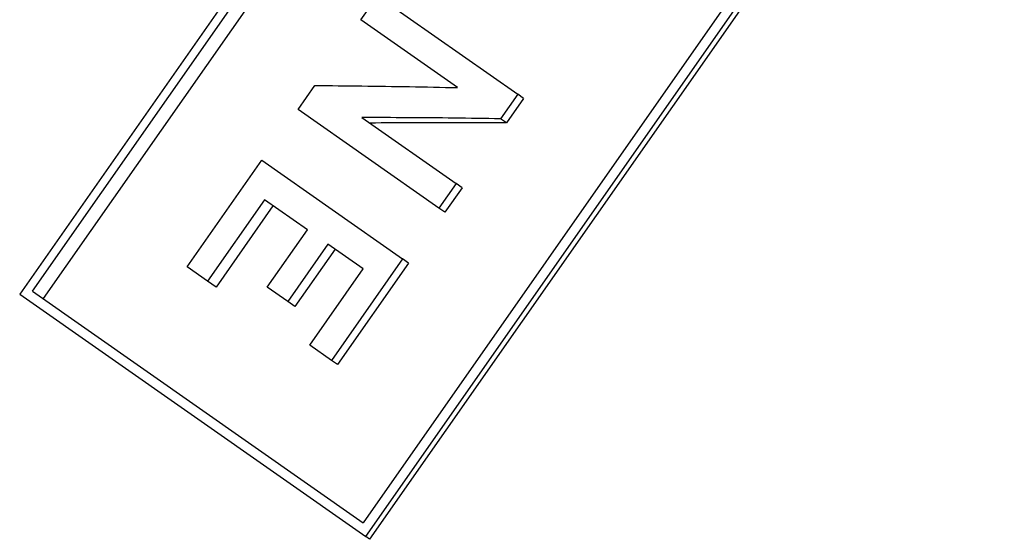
# Model space of a CAD drawing. Header units: millimetres. Extents: x -35 to 3561, y -10 to 463.
# Tile 5 of 24: x 197 to 217, y 227 to 237. Entities that reach past the tile are written whole.
import ezdxf

# ---------------------------------------------------------------- set-up
doc = ezdxf.new("R2010")
doc.units = ezdxf.units.MM
doc.layers.add('DETAIL', color=2, linetype='Continuous')

msp = doc.modelspace()

# ---------------------------------------------------------------- linework, layer by layer
at = {"layer": 'DETAIL'}
for p, q in [((209.82, 249.394), (197.43, 231.699)), ((197.682, 231.761), (209.857, 249.149)), ((210.066, 249.002), (197.891, 231.614)), ((216.309, 244.631), (204.134, 227.243)), ((204.183, 226.971), (216.573, 244.666)), ((216.647, 244.614), (204.257, 226.919)), ((204.087, 237.051), (204.414, 237.518)), ((204.414, 237.518), (207.15, 235.602)), ((205.974, 235.73), (204.087, 237.051)), ((202.863, 235.304), (203.19, 235.771)), ((207.15, 235.602), (206.814, 235.122)), ((207.266, 235.521), (207.15, 235.602)), ((207.266, 235.521), (206.93, 235.041)), ((205.612, 233.379), (202.863, 235.304)), ((204.11, 235.146), (205.948, 233.859)), ((206.93, 235.041), (206.814, 235.122)), ((200.697, 232.235), (202.153, 234.315)), ((202.153, 234.315), (204.901, 232.391)), ((205.948, 233.859), (205.612, 233.379)), ((206.064, 233.778), (205.728, 233.298)), ((206.064, 233.778), (205.948, 233.859)), ((202.21, 233.542), (201.098, 231.955)), ((203.046, 232.956), (202.21, 233.542)), ((202.374, 233.427), (201.262, 231.84)), ((205.728, 233.298), (205.612, 233.379)), ((202.262, 231.837), (203.046, 232.956)), ((203.447, 232.676), (202.663, 231.556)), ((203.585, 232.579), (202.801, 231.459)), ((204.137, 232.193), (203.447, 232.676)), ((204.901, 232.391), (203.514, 230.41)), ((205.017, 232.309), (204.901, 232.391)), ((201.098, 231.955), (200.697, 232.235)), ((203.094, 230.704), (204.137, 232.193)), ((205.017, 232.309), (203.63, 230.328)), ((201.262, 231.84), (201.098, 231.955)), ((197.682, 231.761), (204.134, 227.243)), ((202.663, 231.556), (202.262, 231.837)), ((197.43, 231.699), (204.183, 226.971)), ((202.801, 231.459), (202.663, 231.556)), ((203.514, 230.41), (203.094, 230.704)), ((203.63, 230.328), (203.514, 230.41)), ((204.257, 226.919), (204.183, 226.971))]:
    msp.add_line(p, q, dxfattribs=at)
at = {"layer": 'DETAIL', "flags": 128}
for points in [[(203.19, 235.771), (203.305, 235.771), (203.419, 235.77), (203.534, 235.769), (203.649, 235.768), (203.764, 235.767), (203.879, 235.766), (203.994, 235.765), (204.109, 235.763), (204.225, 235.762), (204.341, 235.761), (204.456, 235.759), (204.572, 235.757), (204.688, 235.755), (204.805, 235.754), (204.921, 235.752), (205.037, 235.75), (205.154, 235.747), (205.271, 235.745), (205.388, 235.743), (205.505, 235.74), (205.622, 235.738), (205.739, 235.735), (205.856, 235.733), (205.974, 235.73)], [(206.814, 235.122), (206.7, 235.124), (206.587, 235.126), (206.473, 235.128), (206.359, 235.129), (206.246, 235.131), (206.132, 235.132), (206.019, 235.134), (205.906, 235.135), (205.793, 235.136), (205.68, 235.138), (205.567, 235.139), (205.454, 235.14), (205.342, 235.141), (205.229, 235.142), (205.117, 235.142), (205.004, 235.143), (204.892, 235.144), (204.78, 235.144), (204.668, 235.145), (204.556, 235.145), (204.444, 235.146), (204.333, 235.146), (204.221, 235.146), (204.11, 235.146)], [(206.93, 235.041), (206.818, 235.042), (206.706, 235.043), (206.594, 235.043), (206.482, 235.044), (206.37, 235.044), (206.258, 235.045), (206.146, 235.045), (206.035, 235.045), (205.923, 235.045), (205.812, 235.045), (205.7, 235.045), (205.589, 235.045), (205.478, 235.045), (205.367, 235.045), (205.256, 235.045), (205.145, 235.044), (205.035, 235.044), (204.924, 235.044), (204.814, 235.043), (204.703, 235.042), (204.593, 235.042), (204.483, 235.041), (204.373, 235.04), (204.263, 235.039)]]:
    msp.add_lwpolyline(points, dxfattribs=at)

doc.saveas('drawing.dxf')
